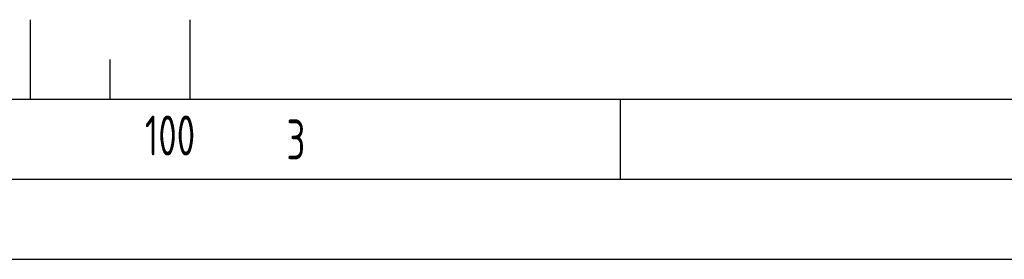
# Model space of a CAD drawing. Header units: millimetres. Extents: x 0 to 5940, y 0 to 4200.
# Tile 11 of 47: x 1093 to 1710, y 0 to 150. Entities that reach past the tile are written whole.
import ezdxf

# ---------------------------------------------------------------- set-up
doc = ezdxf.new("R2010")
doc.units = ezdxf.units.MM
doc.header["$LTSCALE"] = 50
doc.layers.get('0').update_dxf_attribs({"linetype": 'CONTINUOUS'})
doc.layers.add('KSB-BLATTRAND', color=2, linetype='CONTINUOUS')
doc.styles.get("Standard").update_dxf_attribs({"font": 'ISOCP.SHX'})

# ---------------------------------------------------------------- blocks, each defined once
blk = doc.blocks.new('Rahmen_A2')
at = {"color": 1, "ltscale": 150}
for p, q in [((584, 10), (10, 10)), ((0, 0), (594, 0))]:
    blk.add_line(p, q, dxfattribs=at)
at = {"layer": 'KSB-BLATTRAND'}
for p, q in [((110, 15), (110, 10)), ((120, 15), (120, 10)), ((115, 12.5), (115, 10)), ((147, 5), (147, 10)), ((589, 5), (5, 5))]:
    blk.add_line(p, q, dxfattribs=at)
at = {"layer": 'KSB-BLATTRAND', "width": 0.75}
for s, p in [('100', (117.1875, 6.5)), ('3', (126.0625, 6.25))]:
    blk.add_text(s, height=2.5, dxfattribs=at).set_placement(p)

msp = doc.modelspace()

# ---------------------------------------------------------------- block references
at = {"layer": 'KSB-BLATTRAND', "xscale": 10, "yscale": 10, "zscale": 10}
msp.add_blockref('Rahmen_A2', (0, 0), dxfattribs=at)

doc.saveas('drawing.dxf')
